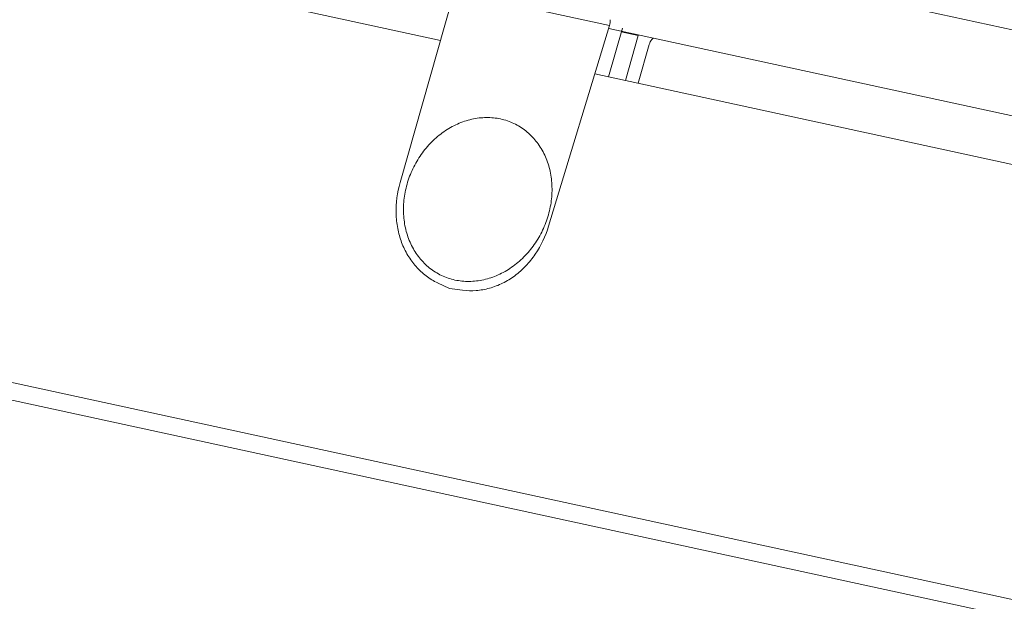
# Model space of a CAD drawing. Header units: millimetres. Extents: x 29170 to 33192, y 579 to 3108.
# Tile 181 of 256: x 32667 to 32725, y 1238 to 1273. Entities that reach past the tile are written whole.
import ezdxf

# ---------------------------------------------------------------- set-up
doc = ezdxf.new("R2010")
doc.units = ezdxf.units.MM
doc.layers.add('细实线', color=7, linetype='Continuous', lineweight=13)

msp = doc.modelspace()

# ---------------------------------------------------------------- linework, layer by layer
at = {"layer": '细实线'}
for p, q in [((32692.003, 1271.625), (32566.852, 1298.788)), ((32498.975, 1287.655), (32747.487, 1233.717)), ((32498.83, 1286.637), (32747.342, 1232.699)), ((32696.315, 1278.691), (32756.954, 1265.53)), ((32692.821, 1274.513), (32689.607, 1263.17)), ((32692.821, 1274.513), (32702.056, 1272.509)), ((32702.056, 1272.509), (32698.432, 1260.577)), ((32701.994, 1269.456), (32702.816, 1272.358)), ((32702.005, 1272.339), (32730.564, 1266.141)), ((32703.757, 1271.905), (32702.75, 1272.124)), ((32703.757, 1271.905), (32703.001, 1269.237)), ((32703.757, 1269.073), (32704.41, 1271.378)), ((32729.783, 1263.424), (32701.182, 1269.632)), ((32691.843, 1257.21), (32692.55, 1256.871)), ((32693.327, 1256.774), (32692.55, 1256.871))]:
    msp.add_line(p, q, dxfattribs=at)
msp.add_arc((32702.198, 1273.805), 3.185, 317.83131, 320.06621, dxfattribs=at)
for points, knots in [([(32702.087, 1272.854), (32702.094, 1272.798), (32702.094, 1272.681), (32702.073, 1272.567), (32702.056, 1272.509)], [0, 0, 0, 0, 0.483912, 1, 1, 1, 1]), ([(32704.41, 1271.378), (32704.426, 1271.434), (32704.465, 1271.536), (32704.525, 1271.629), (32704.559, 1271.667)], [0, 0, 0, 0, 0.532563, 1, 1, 1, 1]), ([(32692.869, 1257.383), (32692.596, 1257.442), (32692.062, 1257.624), (32691.343, 1258.073), (32690.736, 1258.682), (32690.266, 1259.423), (32689.95, 1260.269), (32689.799, 1261.185), (32689.816, 1262.137), (32690.001, 1263.09), (32690.347, 1264.007), (32690.841, 1264.854), (32691.463, 1265.599), (32692.192, 1266.214), (32692.999, 1266.675), (32693.855, 1266.965), (32694.728, 1267.07), (32695.304, 1267.012), (32695.58, 1266.952)], [0, 0, 0, 0, 0.057556, 0.115094, 0.173413, 0.233166, 0.294751, 0.358266, 0.423518, 0.490077, 0.557341, 0.624619, 0.691222, 0.756541, 0.820137, 0.881805, 0.94163, 1, 1, 1, 1]), ([(32692.869, 1257.383), (32693.146, 1257.323), (32693.722, 1257.266), (32694.594, 1257.371), (32695.451, 1257.66), (32696.258, 1258.122), (32696.986, 1258.737), (32697.609, 1259.482), (32698.102, 1260.329), (32698.448, 1261.246), (32698.633, 1262.198), (32698.651, 1263.151), (32698.499, 1264.067), (32698.183, 1264.912), (32697.713, 1265.654), (32697.107, 1266.262), (32696.387, 1266.712), (32695.853, 1266.893), (32695.58, 1266.952)], [0, 0, 0, 0, 0.05837, 0.118195, 0.179863, 0.243459, 0.308778, 0.375381, 0.442659, 0.509923, 0.576482, 0.641734, 0.705249, 0.766834, 0.826587, 0.884906, 0.942444, 1, 1, 1, 1]), ([(32691.844, 1257.21), (32691.602, 1257.326), (32691.139, 1257.609), (32690.538, 1258.166), (32690.047, 1258.841), (32689.679, 1259.612), (32689.445, 1260.457), (32689.318, 1261.657), (32689.44, 1262.58), (32689.607, 1263.17)], [0, 0, 0, 0, 0.116431, 0.234101, 0.354073, 0.477089, 0.603499, 0.733252, 1, 1, 1, 1]), ([(32693.327, 1256.774), (32693.593, 1256.741), (32694.135, 1256.729), (32694.942, 1256.873), (32695.72, 1257.174), (32696.447, 1257.624), (32697.101, 1258.208), (32697.857, 1259.148), (32698.253, 1259.99), (32698.432, 1260.577)], [0, 0, 0, 0, 0.116431, 0.234101, 0.354073, 0.477089, 0.603499, 0.733252, 1, 1, 1, 1])]:
    msp.add_open_spline(points, degree=3, knots=knots, dxfattribs=at)

doc.saveas('drawing.dxf')
